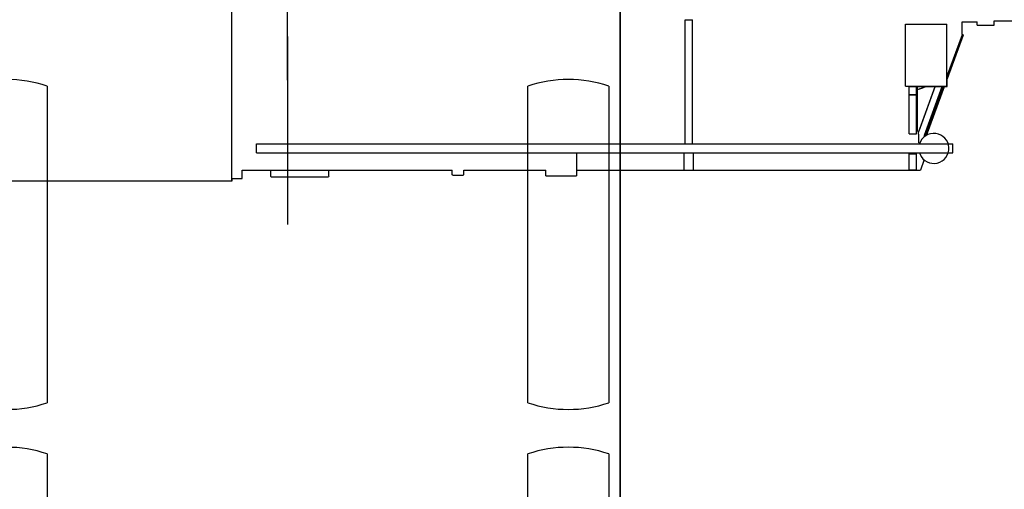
# Model space of a CAD drawing. Extents: x 18661 to 111218, y 18316 to 76360.
# Tile 51 of 55: x 104232 to 108670, y 66100 to 68215. Entities that reach past the tile are written whole.
import ezdxf

# ---------------------------------------------------------------- set-up
doc = ezdxf.new("R2010")
doc.units = 0
doc.header["$LTSCALE"] = 50
doc.header["$MEASUREMENT"] = 0
doc.linetypes.add('CENTER', pattern=[50.5, 30, -9, 2.5, -9])
for name, color, linetype in [('1', 7, 'CONTINUOUS'), ('11', 176, 'CONTINUOUS'), ('22', 7, 'CONTINUOUS'), ('4', 7, 'CONTINUOUS')]:
    doc.layers.add(name, color=color, linetype=linetype)

# ---------------------------------------------------------------- blocks, each defined once
blk = doc.blocks.new('*G8')
at = {"layer": '11', "color": 176, "linetype": 'CONTINUOUS'}
for p, q in [((106938.889894, 58726.071894), (106938.889894, 72903.327906)), ((106938.889894, 72903.327906), (106938.889894, 58447.42657)), ((104354.886827, 67915.872157), (104354.886827, 66489.868129)), ((106522.885332, 66489.868129), (106522.885332, 67915.872157)), ((106886.885652, 67915.872157), (106886.885652, 66489.868129)), ((104355.325517, 66259.524501), (104355.325517, 64833.522761)), ((106522.885332, 64833.522761), (106522.885332, 66259.524501)), ((106886.885652, 66259.524501), (106886.885652, 64833.522761))]:
    blk.add_line(p, q, dxfattribs=at)
for centre, radius, start, end in [((104172.887621, 67378.807032), 567.064951, 71.279175, 108.719879), ((106704.884538, 67378.807032), 567.065564, 71.278992, 108.719879), ((104172.887621, 67026.933253), 567.064951, -108.720841, -71.280121), ((106704.884538, 67026.933253), 567.064951, -108.72084, -71.279938), ((104173.324022, 65722.460902), 567.064241, 71.2789, 108.71994), ((106704.884538, 65722.460902), 567.064118, 71.278931, 108.71991)]:
    blk.add_arc(centre, radius, start, end, dxfattribs=at)
at = {"layer": '4', "color": 7, "linetype": 'CENTER'}
blk.add_line((105438.73578, 67943.208964), (105438.73578, 70363.208964), dxfattribs=at)
blk = doc.blocks.new('*G9')
at = {"layer": '1', "color": 7, "linetype": 'CENTER'}
blk.add_line((105438.73578, 70663.982379), (105438.73578, 67292.100519), dxfattribs=at)
at = {"layer": '1', "color": 7, "linetype": 'CONTINUOUS'}
for p, q in [((105187.90841, 67499.112475), (105187.90841, 68363.990647)), ((105438.100774, 68204.604141), (105438.100774, 68205.239147)), ((105438.73578, 68211.589207), (105438.73578, 68214.129231)), ((105438.73578, 68197.619075), (105438.73578, 68203.334129)), ((105438.73578, 68167.138787), (105438.73578, 68196.349063)), ((107231.357718, 67655.958957), (107231.357718, 68214.129231)), ((107231.357718, 68214.129231), (107264.37803, 68214.129231)), ((107264.37803, 67655.958957), (107264.37803, 68214.129231)), ((108225.142108, 67915.041405), (108225.142108, 68194.444045)), ((108225.142108, 68194.444045), (108411.198866, 68194.444045)), ((108411.198866, 67915.041405), (108411.198866, 68194.444045)), ((108479.779514, 68205.874153), (108547.725156, 68205.874153)), ((108479.779514, 68148.088607), (108479.779514, 68205.874153)), ((108547.725156, 68189.999003), (108547.725156, 68205.874153)), ((108547.725156, 68189.999003), (108624.560882, 68189.999003)), ((108624.560882, 68189.999003), (108624.560882, 68209.049183)), ((108624.560882, 68209.049183), (108829.66782, 68209.049183)), ((108411.198866, 67957.082316), (108480.830843, 68148.088607)), ((108484.859562, 68145.548583), (108413.103884, 67948.716802)), ((108479.779514, 68148.088607), (108484.859562, 68148.088607)), ((108484.859562, 68145.548583), (108484.859562, 68148.088607)), ((108225.142108, 67915.041405), (108411.198866, 67915.041405)), ((108241.017258, 67878.211057), (108241.017258, 67914.406399)), ((108241.017258, 67914.406399), (108274.672576, 67914.406399)), ((108274.672576, 67878.211057), (108274.672576, 67914.406399)), ((108279.117618, 67902.341285), (108279.117618, 67914.406399)), ((108279.117618, 67914.406399), (108305.78787, 67914.406399)), ((108282.927654, 67706.124431), (108358.856587, 67914.403795)), ((108358.044106, 67915.041405), (108284.197666, 67712.474491)), ((108305.78787, 67909.326351), (108305.78787, 67914.406399)), ((108309.597906, 67694.694323), (108389.694672, 67914.406399)), ((108395.872713, 67915.041405), (108314.334096, 67691.37421)), ((108316.582972, 67913.771393), (108316.582972, 67914.406399)), ((108316.582972, 67914.406399), (108355.953344, 67914.406399)), ((108324.203044, 67704.854419), (108400.595913, 67914.406399)), ((108359.128374, 67914.406399), (108394.053704, 67914.406399)), ((108399.768758, 67914.406399), (108411.833872, 67914.406399)), ((108411.833872, 67914.406399), (108411.833872, 67915.676411)), ((108411.833872, 67915.676411), (108412.468878, 67915.676411)), ((108412.468878, 67915.676411), (108412.468878, 67916.946423)), ((108412.468878, 67916.946423), (108413.103884, 67916.946423)), ((108413.103884, 67916.946423), (108413.103884, 67948.716802)), ((108241.017258, 67878.211057), (108274.672576, 67878.211057)), ((108241.017258, 67701.044383), (108241.017258, 67876.941045)), ((108241.017258, 67876.941045), (108274.672576, 67876.941045)), ((108274.672576, 67701.044383), (108274.672576, 67876.941045)), ((108279.117618, 67712.474491), (108279.117618, 67901.071273)), ((108241.017258, 67701.044383), (108274.672576, 67701.044383)), ((108279.117618, 67712.474491), (108284.197666, 67712.474491)), ((108282.927654, 67701.044383), (108282.927654, 67706.124431)), ((108282.927654, 67701.044383), (108283.56266, 67701.044383)), ((108283.56266, 67699.774371), (108283.56266, 67701.044383)), ((108283.56266, 67699.774371), (108284.197666, 67699.774371)), ((108284.197666, 67698.504359), (108284.197666, 67699.774371)), ((108284.197666, 67698.504359), (108284.832672, 67698.504359)), ((108284.832672, 67661.039005), (108284.832672, 67698.504359)), ((108309.597906, 67687.709257), (108309.597906, 67694.694323)), ((108324.203044, 67699.139365), (108324.203044, 67704.854419)), ((105298.399454, 67615.953579), (105298.399454, 67655.323951)), ((105298.399454, 67655.323951), (108437.234112, 67655.323951)), ((107231.357718, 67655.958957), (107264.37803, 67655.958957)), ((108284.832672, 67661.039005), (108290.547726, 67661.039005)), ((108289.91272, 67655.958957), (108415.643908, 67655.958957)), ((108437.234112, 67615.953579), (108437.234112, 67655.323951)), ((105298.399454, 67615.953579), (108437.234112, 67615.953579)), ((106741.133086, 67615.318573), (106741.133086, 67511.812595)), ((107226.912676, 67538.482847), (107226.912676, 67615.318573)), ((107268.823072, 67538.482847), (107268.823072, 67615.953579)), ((108241.017258, 67538.482847), (108241.017258, 67610.238525)), ((108241.017258, 67610.238525), (108274.672576, 67610.238525)), ((108274.672576, 67538.482847), (108274.672576, 67610.238525)), ((108290.547726, 67608.968513), (108290.547726, 67615.318573)), ((108290.547726, 67615.318573), (108415.643908, 67615.318573)), ((108290.547726, 67608.968513), (108291.182732, 67608.968513)), ((108417.548926, 67615.318573), (108437.234112, 67615.318573)), ((108307.692888, 67581.028249), (108291.696785, 67537.212835)), ((108307.692888, 67581.028249), (108312.772936, 67581.028249)), ((105234.898854, 67537.212835), (105363.170066, 67537.212835)), ((105234.898854, 67499.112475), (105234.898854, 67537.212835)), ((105363.170066, 67508.637565), (105363.170066, 67537.212835)), ((105363.170066, 67537.212835), (105622.88752, 67537.212835)), ((105364.440078, 67507.367553), (105363.170066, 67508.637565)), ((105624.792538, 67509.907577), (105623.522526, 67507.367553)), ((105624.792538, 67509.907577), (105624.792538, 67537.212835)), ((105624.792538, 67537.212835), (106181.6928, 67537.212835)), ((106181.6928, 67516.892643), (106181.6928, 67537.212835)), ((106184.232824, 67514.987625), (106181.6928, 67516.892643)), ((106184.232824, 67514.987625), (106231.223268, 67514.987625)), ((106233.763292, 67517.527649), (106231.223268, 67514.987625)), ((106233.763292, 67517.527649), (106233.763292, 67537.212835)), ((106233.763292, 67537.212835), (106603.97179, 67537.212835)), ((106603.97179, 67511.812595), (106603.97179, 67537.212835)), ((106603.97179, 67511.812595), (106741.133086, 67511.812595)), ((106741.133086, 67537.212835), (108291.696785, 67537.212835)), ((108241.017258, 67538.482847), (108274.672576, 67538.482847)), ((103387.6664, 67488.952379), (105189.813428, 67488.952379)), ((105187.90841, 67490.222391), (105187.90841, 67499.112475)), ((105189.813428, 67499.112475), (105234.898854, 67499.112475)), ((105189.813428, 67488.952379), (105189.813428, 67499.112475)), ((105364.440078, 67507.367553), (105623.522526, 67507.367553))]:
    blk.add_line(p, q, dxfattribs=at)
blk.add_lwpolyline([(108279.117618, 67901.071273), (108287.372696, 67903.293794), (108289.045937, 67903.757348), (108290.763628, 67904.259003), (108292.52577, 67904.798758), (108294.332362, 67905.376614), (108296.183405, 67905.99257), (108298.078897, 67906.646626), (108300.018841, 67907.338782), (108302.003235, 67908.069039), (108304.032079, 67908.837396), (108306.105373, 67909.643854), (108316.582972, 67913.771393)], dxfattribs=at)
blk.add_arc((108352.47151, 67635.343922), 67.777987, -156.929224, 162.85527, dxfattribs=at)

msp = doc.modelspace()

# ---------------------------------------------------------------- block references
at = {"layer": '22', "color": 7, "linetype": 'CONTINUOUS'}
for name in ['*G8', '*G9']:
    msp.add_blockref(name, (0, 0), dxfattribs=at)

doc.saveas('drawing.dxf')
